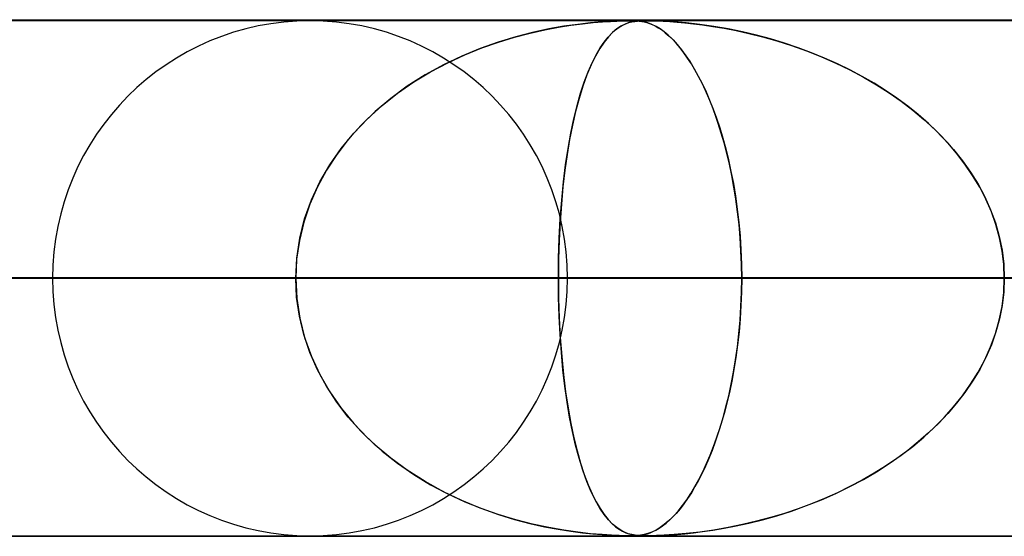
# Model space of a CAD drawing. Header units: millimetres. Extents: x -550 to 550, y -599 to 599.
# Tile 16 of 31: x -51 to -32, y 589 to 599. Entities that reach past the tile are written whole.
import ezdxf

# ---------------------------------------------------------------- set-up
doc = ezdxf.new("R2010")
doc.units = ezdxf.units.MM
doc.layers.add('HIDDEN', color=7, linetype='Continuous')
doc.layers.add('THICK', color=7, linetype='Continuous')

msp = doc.modelspace()

# ---------------------------------------------------------------- linework, layer by layer
at = {"layer": 'HIDDEN'}
for p, q in [((-388.195, 598.99), (0, 598.99)), ((0, 598.99), (-388.195, 598.99)), ((-0.316, 598.98), (-372.712, 598.98)), ((-41.052, 598.804), (-40.787, 598.854)), ((-40.681, 598.872), (-40.974, 598.82)), ((-40.787, 598.854), (-40.542, 598.893)), ((-40.409, 598.91), (-40.681, 598.872)), ((-40.542, 598.893), (-40.319, 598.922)), ((-40.161, 598.939), (-40.409, 598.91)), ((-40.319, 598.922), (-40.115, 598.943)), ((-39.94, 598.958), (-40.161, 598.939)), ((-40.115, 598.943), (-39.934, 598.958)), ((-39.755, 598.97), (-39.94, 598.958)), ((-39.934, 598.958), (-39.778, 598.968)), ((-39.778, 598.968), (-39.653, 598.974)), ((-39.61, 598.976), (-39.755, 598.97)), ((-39.677, 598.804), (-39.607, 598.854)), ((-39.579, 598.872), (-39.656, 598.82)), ((-39.653, 598.974), (-39.554, 598.978)), ((-39.499, 598.979), (-39.61, 598.976)), ((-39.607, 598.854), (-39.542, 598.892)), ((-39.505, 598.91), (-39.579, 598.872)), ((-39.554, 598.978), (-39.476, 598.979)), ((-39.542, 598.892), (-39.48, 598.921)), ((-39.433, 598.939), (-39.505, 598.91)), ((-39.41, 598.98), (-39.499, 598.979)), ((-39.48, 598.921), (-39.42, 598.943)), ((-39.476, 598.979), (-39.409, 598.98)), ((-39.363, 598.958), (-39.433, 598.939)), ((-39.42, 598.943), (-39.361, 598.958)), ((-39.334, 598.979), (-39.41, 598.98)), ((-39.409, 598.98), (-39.406, 598.98)), ((-39.406, 598.98), (-39.403, 598.98)), ((-39.403, 598.98), (-39.4, 598.98)), ((-39.4, 598.98), (-39.397, 598.98)), ((-39.397, 598.98), (-39.394, 598.98)), ((-39.394, 598.98), (-39.39, 598.98)), ((-39.371, 598.98), (-39.319, 598.979)), ((-39.295, 598.97), (-39.363, 598.958)), ((-39.361, 598.958), (-39.305, 598.968)), ((-39.266, 598.976), (-39.334, 598.979)), ((-39.319, 598.979), (-39.27, 598.976)), ((-39.305, 598.968), (-39.251, 598.974)), ((-39.23, 598.976), (-39.295, 598.97)), ((-39.27, 598.976), (-39.221, 598.972)), ((-39.198, 598.969), (-39.266, 598.976)), ((-39.251, 598.974), (-39.199, 598.978)), ((-39.163, 598.979), (-39.23, 598.976)), ((-39.221, 598.972), (-39.172, 598.965)), ((-39.199, 598.978), (-39.146, 598.979)), ((-39.126, 598.957), (-39.198, 598.969)), ((-39.172, 598.965), (-39.122, 598.956)), ((-39.088, 598.98), (-39.163, 598.979)), ((-39.146, 598.979), (-39.088, 598.98)), ((-39.051, 598.937), (-39.126, 598.957)), ((-39.122, 598.956), (-39.072, 598.943)), ((-39.088, 598.98), (-39.025, 598.98)), ((-38.999, 598.979), (-39.088, 598.98)), ((-39.072, 598.943), (-39.021, 598.927)), ((-38.972, 598.907), (-39.051, 598.937)), ((-39.025, 598.98), (-38.951, 598.978)), ((-39.021, 598.927), (-38.969, 598.906)), ((-38.885, 598.976), (-38.999, 598.979)), ((-38.892, 598.868), (-38.972, 598.907)), ((-38.969, 598.906), (-38.912, 598.879)), ((-38.951, 598.978), (-38.862, 598.975)), ((-38.912, 598.879), (-38.85, 598.844)), ((-38.813, 598.82), (-38.892, 598.868)), ((-38.734, 598.969), (-38.885, 598.976)), ((-38.862, 598.975), (-38.755, 598.97)), ((-38.755, 598.97), (-38.629, 598.963)), ((-38.54, 598.957), (-38.734, 598.969)), ((-38.629, 598.963), (-38.487, 598.953)), ((-38.309, 598.937), (-38.54, 598.957)), ((-38.487, 598.953), (-38.333, 598.939)), ((-38.333, 598.939), (-38.169, 598.922)), ((-38.048, 598.907), (-38.309, 598.937)), ((-38.169, 598.922), (-37.99, 598.899)), ((-37.773, 598.868), (-38.048, 598.907)), ((-37.99, 598.899), (-37.792, 598.871)), ((-37.792, 598.871), (-37.575, 598.834)), ((-37.497, 598.82), (-37.773, 598.868)), ((-41.612, 598.669), (-41.952, 598.566)), ((-41.947, 598.567), (-41.635, 598.662)), ((-41.635, 598.662), (-41.336, 598.74)), ((-41.285, 598.753), (-41.612, 598.669)), ((-41.336, 598.74), (-41.052, 598.804)), ((-40.974, 598.82), (-41.285, 598.753)), ((-39.817, 598.669), (-39.9, 598.566)), ((-39.9, 598.567), (-39.823, 598.662)), ((-39.823, 598.662), (-39.749, 598.74)), ((-39.736, 598.753), (-39.817, 598.669)), ((-39.749, 598.74), (-39.677, 598.804)), ((-39.656, 598.82), (-39.736, 598.753)), ((-38.85, 598.844), (-38.784, 598.801)), ((-38.734, 598.764), (-38.813, 598.82)), ((-38.784, 598.801), (-38.714, 598.748)), ((-38.657, 598.699), (-38.734, 598.764)), ((-38.714, 598.748), (-38.64, 598.684)), ((-38.58, 598.626), (-38.657, 598.699)), ((-38.64, 598.684), (-38.562, 598.608)), ((-37.575, 598.834), (-37.341, 598.789)), ((-37.22, 598.764), (-37.497, 598.82)), ((-37.341, 598.789), (-37.092, 598.734)), ((-36.944, 598.699), (-37.22, 598.764)), ((-37.092, 598.734), (-36.829, 598.669)), ((-36.672, 598.626), (-36.944, 598.699)), ((-36.829, 598.669), (-36.553, 598.591)), ((-41.952, 598.566), (-42.301, 598.442)), ((-42.269, 598.454), (-41.947, 598.567)), ((-39.9, 598.566), (-39.985, 598.442)), ((-39.977, 598.454), (-39.9, 598.567)), ((-38.503, 598.545), (-38.58, 598.626)), ((-38.562, 598.608), (-38.481, 598.519)), ((-38.428, 598.456), (-38.503, 598.545)), ((-38.481, 598.519), (-38.397, 598.417)), ((-36.404, 598.545), (-36.672, 598.626)), ((-36.553, 598.591), (-36.268, 598.5)), ((-36.14, 598.456), (-36.404, 598.545)), ((-36.268, 598.5), (-35.976, 598.396)), ((-42.656, 598.296), (-43.014, 598.125)), ((-42.931, 598.167), (-42.598, 598.322)), ((-42.301, 598.442), (-42.656, 598.296)), ((-42.598, 598.322), (-42.269, 598.454)), ((-40.069, 598.296), (-40.153, 598.125)), ((-40.134, 598.166), (-40.055, 598.321)), ((-39.985, 598.442), (-40.069, 598.296)), ((-40.055, 598.321), (-39.977, 598.454)), ((-38.354, 598.36), (-38.428, 598.456)), ((-38.397, 598.417), (-38.314, 598.303)), ((-38.281, 598.256), (-38.354, 598.36)), ((-38.314, 598.303), (-38.232, 598.181)), ((-35.881, 598.36), (-36.14, 598.456)), ((-35.976, 598.396), (-35.687, 598.282)), ((-35.627, 598.256), (-35.881, 598.36)), ((-35.687, 598.282), (-35.407, 598.159)), ((-43.014, 598.125), (-43.371, 597.929)), ((-43.264, 597.99), (-42.931, 598.167)), ((-40.153, 598.125), (-40.235, 597.929)), ((-40.211, 597.99), (-40.134, 598.166)), ((-38.209, 598.145), (-38.281, 598.256)), ((-38.232, 598.181), (-38.152, 598.049)), ((-38.139, 598.027), (-38.209, 598.145)), ((-35.378, 598.145), (-35.627, 598.256)), ((-35.407, 598.159), (-35.136, 598.027)), ((-35.136, 598.027), (-35.378, 598.145)), ((-43.371, 597.929), (-43.715, 597.71)), ((-43.591, 597.793), (-43.264, 597.99)), ((-40.235, 597.929), (-40.314, 597.71)), ((-40.286, 597.792), (-40.211, 597.99)), ((-38.152, 598.049), (-38.074, 597.909)), ((-38.07, 597.901), (-38.139, 598.027)), ((-38.074, 597.909), (-37.998, 597.761)), ((-38.002, 597.769), (-38.07, 597.901)), ((-35.136, 598.027), (-34.873, 597.887)), ((-34.899, 597.901), (-35.136, 598.027)), ((-34.669, 597.769), (-34.899, 597.901)), ((-43.715, 597.71), (-44.037, 597.475)), ((-43.905, 597.575), (-43.591, 597.793)), ((-40.314, 597.71), (-40.386, 597.475)), ((-40.357, 597.575), (-40.286, 597.792)), ((-37.936, 597.629), (-38.002, 597.769)), ((-37.998, 597.761), (-37.925, 597.604)), ((-34.873, 597.887), (-34.619, 597.739)), ((-34.446, 597.629), (-34.669, 597.769)), ((-34.619, 597.739), (-34.375, 597.582)), ((-44.204, 597.338), (-43.905, 597.575)), ((-40.424, 597.338), (-40.357, 597.575)), ((-37.872, 597.482), (-37.936, 597.629)), ((-37.925, 597.604), (-37.855, 597.44)), ((-34.228, 597.482), (-34.446, 597.629)), ((-34.375, 597.582), (-34.14, 597.419)), ((-44.488, 597.081), (-44.204, 597.338)), ((-44.037, 597.475), (-44.335, 597.224)), ((-40.487, 597.08), (-40.424, 597.338)), ((-40.386, 597.475), (-40.453, 597.224)), ((-37.808, 597.325), (-37.872, 597.482)), ((-37.855, 597.44), (-37.787, 597.269)), ((-37.747, 597.16), (-37.808, 597.325)), ((-34.016, 597.325), (-34.228, 597.482)), ((-34.14, 597.419), (-33.917, 597.247)), ((-33.81, 597.16), (-34.016, 597.325)), ((-44.335, 597.224), (-44.609, 596.959)), ((-40.453, 597.224), (-40.513, 596.959)), ((-37.787, 597.269), (-37.722, 597.09)), ((-37.687, 596.986), (-37.747, 597.16)), ((-33.917, 597.247), (-33.704, 597.069)), ((-33.611, 596.986), (-33.81, 597.16)), ((-44.609, 596.959), (-44.858, 596.681)), ((-44.753, 596.804), (-44.488, 597.081)), ((-40.513, 596.959), (-40.568, 596.681)), ((-40.545, 596.803), (-40.487, 597.08)), ((-37.722, 597.09), (-37.66, 596.903)), ((-37.629, 596.803), (-37.687, 596.986)), ((-33.704, 597.069), (-33.501, 596.883)), ((-33.421, 596.803), (-33.611, 596.986)), ((-44.996, 596.507), (-44.753, 596.804)), ((-40.598, 596.507), (-40.545, 596.803)), ((-37.66, 596.903), (-37.6, 596.707)), ((-37.573, 596.612), (-37.629, 596.803)), ((-33.501, 596.883), (-33.309, 596.688)), ((-33.239, 596.612), (-33.421, 596.803)), ((-44.858, 596.681), (-45.083, 596.389)), ((-40.568, 596.681), (-40.617, 596.389)), ((-37.6, 596.707), (-37.544, 596.501)), ((-37.521, 596.411), (-37.573, 596.612)), ((-33.309, 596.688), (-33.126, 596.482)), ((-33.067, 596.411), (-33.239, 596.612)), ((-45.083, 596.389), (-45.283, 596.083)), ((-45.216, 596.191), (-44.996, 596.507)), ((-40.617, 596.389), (-40.66, 596.083)), ((-40.646, 596.191), (-40.598, 596.507)), ((-37.544, 596.501), (-37.49, 596.285)), ((-37.471, 596.201), (-37.521, 596.411)), ((-33.126, 596.482), (-32.955, 596.268)), ((-32.906, 596.201), (-33.067, 596.411)), ((-45.409, 595.858), (-45.216, 596.191)), ((-40.687, 595.857), (-40.646, 596.191)), ((-37.49, 596.285), (-37.441, 596.059)), ((-37.425, 595.983), (-37.471, 596.201)), ((-32.955, 596.268), (-32.796, 596.044)), ((-32.757, 595.983), (-32.906, 596.201)), ((-45.283, 596.083), (-45.458, 595.762)), ((-40.66, 596.083), (-40.697, 595.762)), ((-37.441, 596.059), (-37.395, 595.825)), ((-37.383, 595.757), (-37.425, 595.983)), ((-32.796, 596.044), (-32.652, 595.81)), ((-32.621, 595.757), (-32.757, 595.983)), ((-45.573, 595.507), (-45.409, 595.858)), ((-40.722, 595.506), (-40.687, 595.857)), ((-37.395, 595.825), (-37.354, 595.581)), ((-32.652, 595.81), (-32.522, 595.569)), ((-45.458, 595.762), (-45.605, 595.426)), ((-40.697, 595.762), (-40.729, 595.426)), ((-37.346, 595.523), (-37.383, 595.757)), ((-32.5, 595.523), (-32.621, 595.757)), ((-45.605, 595.426), (-45.722, 595.079)), ((-45.704, 595.141), (-45.573, 595.507)), ((-40.729, 595.426), (-40.754, 595.079)), ((-40.75, 595.14), (-40.722, 595.506)), ((-37.354, 595.581), (-37.319, 595.33)), ((-37.313, 595.28), (-37.346, 595.523)), ((-32.522, 595.569), (-32.41, 595.319)), ((-32.395, 595.28), (-32.5, 595.523)), ((-37.319, 595.33), (-37.289, 595.072)), ((-37.285, 595.03), (-37.313, 595.28)), ((-32.41, 595.319), (-32.316, 595.063)), ((-32.306, 595.03), (-32.395, 595.28)), ((-45.722, 595.079), (-45.807, 594.722)), ((-45.799, 594.765), (-45.704, 595.141)), ((-40.754, 595.079), (-40.772, 594.722)), ((-40.77, 594.764), (-40.75, 595.14)), ((-37.289, 595.072), (-37.265, 594.808)), ((-37.263, 594.775), (-37.285, 595.03)), ((-32.316, 595.063), (-32.242, 594.801)), ((-32.236, 594.775), (-32.306, 595.03)), ((-45.807, 594.722), (-45.859, 594.358)), ((-45.857, 594.38), (-45.799, 594.765)), ((-40.772, 594.722), (-40.783, 594.358)), ((-40.782, 594.38), (-40.77, 594.764)), ((-37.265, 594.808), (-37.248, 594.539)), ((-37.247, 594.516), (-37.263, 594.775)), ((-32.242, 594.801), (-32.188, 594.535)), ((-32.185, 594.516), (-32.236, 594.775)), ((-37.248, 594.539), (-37.238, 594.266)), ((-37.237, 594.254), (-37.247, 594.516)), ((-32.188, 594.535), (-32.155, 594.263)), ((-32.154, 594.254), (-32.185, 594.516)), ((-45.877, 593.99), (-45.857, 594.38)), ((-45.859, 594.358), (-45.877, 593.99)), ((-40.787, 593.99), (-40.782, 594.38)), ((-40.783, 594.358), (-40.787, 593.99)), ((-37.238, 594.266), (-37.234, 593.99)), ((-37.234, 593.99), (-37.237, 594.254)), ((-32.155, 594.263), (-32.144, 593.99)), ((-32.144, 593.99), (-32.154, 594.254)), ((-5, 593.99), (-374.599, 593.99)), ((-374.599, 593.99), (-5, 593.99)), ((-366.008, 593.99), (-5, 593.99)), ((-5, 593.99), (-366.008, 593.99)), ((-5, 593.99), (-354.973, 593.99)), ((-354.973, 593.99), (-5, 593.99)), ((-346.382, 593.99), (-5, 593.99)), ((-5, 593.99), (-346.382, 593.99)), ((-5, 593.99), (-335.346, 593.99)), ((-335.346, 593.99), (-5, 593.99)), ((-326.755, 593.99), (-5, 593.99)), ((-5, 593.99), (-326.755, 593.99)), ((-5, 593.99), (-315.719, 593.99)), ((-315.719, 593.99), (-5, 593.99)), ((-307.128, 593.99), (-5, 593.99)), ((-5, 593.99), (-307.128, 593.99)), ((-5, 593.99), (-296.093, 593.99)), ((-296.093, 593.99), (-5, 593.99)), ((-287.502, 593.99), (-5, 593.99)), ((-5, 593.99), (-287.502, 593.99)), ((-5, 593.99), (-276.466, 593.99)), ((-276.466, 593.99), (-5, 593.99)), ((-267.874, 593.99), (-5, 593.99)), ((-5, 593.99), (-267.874, 593.99)), ((-5, 593.99), (-256.838, 593.99)), ((-256.838, 593.99), (-5, 593.99)), ((-248.247, 593.99), (-5, 593.99)), ((-5, 593.99), (-248.247, 593.99)), ((-5, 593.99), (-237.21, 593.99)), ((-237.21, 593.99), (-5, 593.99)), ((-228.619, 593.99), (-5, 593.99)), ((-5, 593.99), (-228.619, 593.99)), ((-5, 593.99), (-217.582, 593.99)), ((-217.582, 593.99), (-5, 593.99)), ((-208.99, 593.99), (-5, 593.99)), ((-5, 593.99), (-208.99, 593.99)), ((-5, 593.99), (-197.953, 593.99)), ((-197.953, 593.99), (-5, 593.99)), ((-189.361, 593.99), (-5, 593.99)), ((-5, 593.99), (-189.361, 593.99)), ((-5, 593.99), (-178.323, 593.99)), ((-178.323, 593.99), (-5, 593.99)), ((-169.73, 593.99), (-5, 593.99)), ((-5, 593.99), (-169.73, 593.99)), ((-5, 593.99), (-158.692, 593.99)), ((-158.692, 593.99), (-5, 593.99)), ((-150.098, 593.99), (-5, 593.99)), ((-5, 593.99), (-150.098, 593.99)), ((-5, 593.99), (-139.059, 593.99)), ((-139.059, 593.99), (-5, 593.99)), ((-130.465, 593.99), (-5, 593.99)), ((-5, 593.99), (-130.465, 593.99)), ((-5, 593.99), (-119.423, 593.99)), ((-119.423, 593.99), (-5, 593.99)), ((-110.828, 593.99), (-5, 593.99)), ((-5, 593.99), (-110.828, 593.99)), ((-5, 593.99), (-99.784, 593.99)), ((-99.784, 593.99), (-5, 593.99)), ((-91.186, 593.99), (-5, 593.99)), ((-5, 593.99), (-91.186, 593.99)), ((-5, 593.99), (-80.138, 593.99)), ((-80.138, 593.99), (-5, 593.99)), ((-71.534, 593.99), (-5, 593.99)), ((-5, 593.99), (-71.534, 593.99)), ((-5, 593.99), (-60.478, 593.99)), ((-60.478, 593.99), (-5, 593.99)), ((-56.955, 593.99), (-45.877, 593.99)), ((-45.877, 593.99), (-56.955, 593.99)), ((-51.865, 593.99), (-5, 593.99)), ((-5, 593.99), (-51.865, 593.99)), ((-40.787, 593.99), (-51.865, 593.99)), ((-51.865, 593.99), (-40.787, 593.99)), ((-45.877, 593.99), (-50.59, 593.99)), ((-50.59, 593.99), (-45.877, 593.99)), ((-45.859, 593.622), (-45.877, 593.99)), ((-45.877, 593.99), (-45.857, 593.6)), ((-40.787, 593.99), (-40.782, 593.6)), ((-5, 593.99), (-40.787, 593.99)), ((-40.787, 593.99), (-5, 593.99)), ((-40.783, 593.622), (-40.787, 593.99)), ((-40.61, 593.99), (-37.234, 593.99)), ((-40.61, 593.99), (-37.234, 593.99)), ((-37.234, 593.99), (-37.237, 593.726)), ((-37.237, 593.716), (-37.234, 593.99)), ((-37.234, 593.99), (-26.075, 593.99)), ((-26.075, 593.99), (-37.234, 593.99)), ((-32.155, 593.716), (-32.144, 593.99)), ((-32.144, 593.99), (-32.154, 593.726)), ((-37.248, 593.445), (-37.237, 593.716)), ((-37.237, 593.726), (-37.247, 593.464)), ((-32.188, 593.445), (-32.155, 593.716)), ((-32.154, 593.726), (-32.185, 593.464)), ((-45.807, 593.258), (-45.859, 593.622)), ((-45.857, 593.6), (-45.799, 593.216)), ((-40.772, 593.258), (-40.783, 593.622)), ((-40.782, 593.6), (-40.77, 593.216)), ((-37.265, 593.179), (-37.248, 593.445)), ((-37.247, 593.464), (-37.263, 593.205)), ((-32.242, 593.179), (-32.188, 593.445)), ((-32.185, 593.464), (-32.236, 593.205)), ((-45.722, 592.901), (-45.807, 593.258)), ((-45.799, 593.216), (-45.704, 592.84)), ((-40.754, 592.901), (-40.772, 593.258)), ((-40.77, 593.216), (-40.75, 592.84)), ((-37.288, 592.917), (-37.265, 593.179)), ((-37.263, 593.205), (-37.285, 592.95)), ((-32.316, 592.917), (-32.242, 593.179)), ((-32.236, 593.205), (-32.306, 592.95)), ((-37.285, 592.95), (-37.313, 592.7)), ((-32.306, 592.95), (-32.395, 592.7)), ((-45.605, 592.554), (-45.722, 592.901)), ((-45.704, 592.84), (-45.573, 592.474)), ((-40.729, 592.554), (-40.754, 592.901)), ((-40.75, 592.84), (-40.722, 592.474)), ((-37.317, 592.661), (-37.288, 592.917)), ((-32.41, 592.661), (-32.316, 592.917)), ((-45.458, 592.218), (-45.605, 592.554)), ((-40.697, 592.218), (-40.729, 592.554)), ((-37.353, 592.411), (-37.317, 592.661)), ((-37.313, 592.7), (-37.346, 592.457)), ((-32.522, 592.411), (-32.41, 592.661)), ((-32.395, 592.7), (-32.5, 592.457)), ((-45.573, 592.474), (-45.409, 592.123)), ((-40.722, 592.474), (-40.687, 592.123)), ((-37.393, 592.17), (-37.353, 592.411)), ((-37.346, 592.457), (-37.383, 592.223)), ((-32.652, 592.17), (-32.522, 592.411)), ((-32.5, 592.457), (-32.621, 592.223)), ((-45.283, 591.897), (-45.458, 592.218)), ((-40.66, 591.897), (-40.697, 592.218)), ((-37.437, 591.936), (-37.393, 592.17)), ((-37.383, 592.223), (-37.425, 591.997)), ((-32.796, 591.936), (-32.652, 592.17)), ((-32.621, 592.223), (-32.757, 591.997)), ((-45.409, 592.123), (-45.216, 591.789)), ((-40.687, 592.123), (-40.646, 591.789)), ((-37.425, 591.997), (-37.471, 591.779)), ((-32.757, 591.997), (-32.906, 591.779)), ((-45.083, 591.591), (-45.283, 591.897)), ((-45.216, 591.789), (-44.997, 591.473)), ((-40.617, 591.591), (-40.66, 591.897)), ((-40.646, 591.789), (-40.598, 591.473)), ((-37.486, 591.712), (-37.437, 591.936)), ((-32.955, 591.712), (-32.796, 591.936)), ((-37.539, 591.497), (-37.486, 591.712)), ((-37.471, 591.779), (-37.521, 591.569)), ((-33.126, 591.497), (-32.955, 591.712)), ((-32.906, 591.779), (-33.067, 591.569)), ((-44.858, 591.299), (-45.083, 591.591)), ((-44.997, 591.473), (-44.753, 591.177)), ((-40.568, 591.299), (-40.617, 591.591)), ((-40.598, 591.473), (-40.545, 591.177)), ((-37.595, 591.292), (-37.539, 591.497)), ((-37.521, 591.569), (-37.573, 591.369)), ((-33.309, 591.292), (-33.126, 591.497)), ((-33.067, 591.569), (-33.239, 591.369)), ((-44.609, 591.021), (-44.858, 591.299)), ((-40.513, 591.021), (-40.568, 591.299)), ((-37.653, 591.097), (-37.595, 591.292)), ((-37.573, 591.369), (-37.629, 591.177)), ((-33.501, 591.097), (-33.309, 591.292)), ((-33.239, 591.369), (-33.421, 591.177)), ((-44.753, 591.177), (-44.488, 590.9)), ((-40.545, 591.177), (-40.487, 590.9)), ((-37.715, 590.911), (-37.653, 591.097)), ((-37.629, 591.177), (-37.687, 590.994)), ((-33.704, 590.911), (-33.501, 591.097)), ((-33.421, 591.177), (-33.611, 590.994)), ((-44.335, 590.756), (-44.609, 591.021)), ((-44.488, 590.9), (-44.205, 590.642)), ((-40.453, 590.756), (-40.513, 591.021)), ((-40.487, 590.9), (-40.424, 590.643)), ((-37.779, 590.733), (-37.715, 590.911)), ((-37.687, 590.994), (-37.747, 590.82)), ((-33.917, 590.733), (-33.704, 590.911)), ((-33.611, 590.994), (-33.81, 590.82)), ((-44.037, 590.505), (-44.335, 590.756)), ((-44.205, 590.642), (-43.905, 590.405)), ((-40.386, 590.505), (-40.453, 590.756)), ((-40.424, 590.643), (-40.357, 590.405)), ((-37.808, 590.655), (-37.872, 590.498)), ((-37.846, 590.561), (-37.779, 590.733)), ((-37.747, 590.82), (-37.808, 590.655)), ((-34.016, 590.655), (-34.228, 590.498)), ((-34.14, 590.561), (-33.917, 590.733)), ((-33.81, 590.82), (-34.016, 590.655)), ((-43.715, 590.27), (-44.037, 590.505)), ((-40.314, 590.27), (-40.386, 590.505)), ((-37.872, 590.498), (-37.936, 590.351)), ((-37.915, 590.398), (-37.846, 590.561)), ((-34.228, 590.498), (-34.446, 590.351)), ((-34.375, 590.398), (-34.14, 590.561)), ((-43.905, 590.405), (-43.591, 590.188)), ((-43.371, 590.051), (-43.715, 590.27)), ((-40.357, 590.405), (-40.286, 590.188)), ((-40.235, 590.051), (-40.314, 590.27)), ((-37.936, 590.351), (-38.002, 590.211)), ((-37.988, 590.241), (-37.915, 590.398)), ((-34.446, 590.351), (-34.669, 590.211)), ((-34.619, 590.241), (-34.375, 590.398)), ((-43.591, 590.188), (-43.265, 589.99)), ((-40.286, 590.188), (-40.211, 589.99)), ((-38.139, 589.953), (-38.062, 590.093)), ((-38.07, 590.078), (-38.139, 589.953)), ((-38.002, 590.211), (-38.07, 590.078)), ((-38.062, 590.093), (-37.988, 590.241)), ((-35.136, 589.953), (-34.873, 590.093)), ((-34.899, 590.078), (-35.136, 589.953)), ((-34.669, 590.211), (-34.899, 590.078)), ((-34.873, 590.093), (-34.619, 590.241)), ((-43.014, 589.854), (-43.371, 590.051)), ((-43.265, 589.99), (-42.932, 589.814)), ((-40.153, 589.854), (-40.235, 590.051)), ((-40.211, 589.99), (-40.134, 589.814)), ((-38.218, 589.821), (-38.139, 589.953)), ((-38.139, 589.953), (-38.209, 589.835)), ((-35.407, 589.821), (-35.136, 589.953)), ((-35.136, 589.953), (-35.378, 589.835)), ((-42.656, 589.684), (-43.014, 589.854)), ((-42.932, 589.814), (-42.599, 589.659)), ((-40.069, 589.684), (-40.153, 589.854)), ((-40.134, 589.814), (-40.055, 589.659)), ((-38.381, 589.584), (-38.299, 589.698)), ((-38.281, 589.724), (-38.354, 589.62)), ((-38.299, 589.698), (-38.218, 589.821)), ((-38.209, 589.835), (-38.281, 589.724)), ((-35.976, 589.584), (-35.687, 589.698)), ((-35.627, 589.724), (-35.881, 589.62)), ((-35.687, 589.698), (-35.407, 589.821)), ((-35.378, 589.835), (-35.627, 589.724)), ((-42.301, 589.538), (-42.656, 589.684)), ((-42.599, 589.659), (-42.27, 589.526)), ((-41.952, 589.414), (-42.301, 589.538)), ((-42.27, 589.526), (-41.948, 589.413)), ((-39.985, 589.538), (-40.069, 589.684)), ((-40.055, 589.659), (-39.977, 589.526)), ((-39.9, 589.414), (-39.985, 589.538)), ((-39.977, 589.526), (-39.9, 589.413)), ((-38.428, 589.524), (-38.503, 589.435)), ((-38.465, 589.48), (-38.381, 589.584)), ((-38.354, 589.62), (-38.428, 589.524)), ((-36.14, 589.524), (-36.404, 589.435)), ((-36.268, 589.48), (-35.976, 589.584)), ((-35.881, 589.62), (-36.14, 589.524)), ((-41.612, 589.311), (-41.952, 589.414)), ((-41.948, 589.413), (-41.636, 589.318)), ((-41.636, 589.318), (-41.337, 589.24)), ((-41.285, 589.227), (-41.612, 589.311)), ((-39.817, 589.311), (-39.9, 589.414)), ((-39.9, 589.413), (-39.823, 589.318)), ((-39.823, 589.318), (-39.749, 589.24)), ((-39.736, 589.227), (-39.817, 589.311)), ((-38.698, 589.245), (-38.624, 589.311)), ((-38.58, 589.354), (-38.657, 589.281)), ((-38.624, 589.311), (-38.546, 589.389)), ((-38.503, 589.435), (-38.58, 589.354)), ((-38.546, 589.389), (-38.465, 589.48)), ((-37.092, 589.245), (-36.829, 589.311)), ((-36.672, 589.354), (-36.944, 589.281)), ((-36.829, 589.311), (-36.553, 589.389)), ((-36.404, 589.435), (-36.672, 589.354)), ((-36.553, 589.389), (-36.268, 589.48)), ((-41.337, 589.24), (-41.053, 589.176)), ((-40.974, 589.16), (-41.285, 589.227)), ((-41.053, 589.176), (-40.788, 589.126)), ((-40.681, 589.109), (-40.974, 589.16)), ((-40.788, 589.126), (-40.543, 589.088)), ((-39.749, 589.24), (-39.677, 589.176)), ((-39.656, 589.16), (-39.736, 589.227)), ((-39.677, 589.176), (-39.607, 589.126)), ((-39.579, 589.109), (-39.656, 589.16)), ((-39.607, 589.126), (-39.542, 589.088)), ((-38.897, 589.109), (-38.835, 589.146)), ((-38.813, 589.16), (-38.892, 589.112)), ((-38.835, 589.146), (-38.769, 589.191)), ((-38.734, 589.216), (-38.813, 589.16)), ((-38.769, 589.191), (-38.698, 589.245)), ((-38.657, 589.281), (-38.734, 589.216)), ((-37.792, 589.109), (-37.575, 589.146)), ((-37.497, 589.16), (-37.773, 589.112)), ((-37.575, 589.146), (-37.341, 589.191)), ((-37.22, 589.216), (-37.497, 589.16)), ((-37.341, 589.191), (-37.092, 589.245)), ((-36.944, 589.281), (-37.22, 589.216)), ((0, 588.99), (-388.195, 588.99)), ((-388.195, 588.99), (0, 588.99)), ((-372.713, 589), (-0.316, 589)), ((-372.712, 589), (-0.316, 589)), ((-353.088, 589), (-0.316, 589)), ((-333.463, 589), (-0.316, 589)), ((-313.838, 589), (-0.316, 589)), ((-294.213, 589), (-0.316, 589)), ((-274.588, 589), (-0.316, 589)), ((-254.963, 589), (-0.316, 589)), ((-235.338, 589), (-0.316, 589)), ((-215.713, 589), (-0.316, 589)), ((-196.088, 589), (-0.316, 589)), ((-176.463, 589), (-0.316, 589)), ((-156.838, 589), (-0.316, 589)), ((-137.213, 589), (-0.316, 589)), ((-117.588, 589), (-0.316, 589)), ((-97.963, 589), (-0.316, 589)), ((-78.338, 589), (-0.316, 589)), ((-58.713, 589), (-0.316, 589)), ((-40.409, 589.07), (-40.681, 589.109)), ((-40.543, 589.088), (-40.32, 589.059)), ((-40.161, 589.041), (-40.409, 589.07)), ((-40.32, 589.059), (-40.116, 589.037)), ((-39.94, 589.022), (-40.161, 589.041)), ((-40.116, 589.037), (-39.935, 589.022)), ((-39.755, 589.01), (-39.94, 589.022)), ((-39.935, 589.022), (-39.779, 589.012)), ((-39.779, 589.012), (-39.653, 589.006)), ((-39.61, 589.004), (-39.755, 589.01)), ((-39.653, 589.006), (-39.555, 589.002)), ((-39.499, 589.001), (-39.61, 589.004)), ((-39.505, 589.07), (-39.579, 589.109)), ((-39.555, 589.002), (-39.476, 589)), ((-39.542, 589.088), (-39.48, 589.059)), ((-39.433, 589.041), (-39.505, 589.07)), ((-39.41, 589), (-39.499, 589.001)), ((-39.48, 589.059), (-39.42, 589.037)), ((-39.476, 589), (-39.41, 589)), ((-39.363, 589.022), (-39.433, 589.041)), ((-39.42, 589.037), (-39.361, 589.022)), ((-39.334, 589.001), (-39.41, 589)), ((-39.41, 589), (-39.354, 589)), ((-39.295, 589.01), (-39.363, 589.022)), ((-39.361, 589.022), (-39.305, 589.012)), ((-39.354, 589), (-39.303, 589.002)), ((-39.266, 589.004), (-39.334, 589.001)), ((-39.305, 589.012), (-39.251, 589.006)), ((-39.303, 589.002), (-39.255, 589.005)), ((-39.23, 589.004), (-39.295, 589.01)), ((-39.198, 589.011), (-39.266, 589.004)), ((-39.255, 589.005), (-39.206, 589.01)), ((-39.251, 589.006), (-39.199, 589.002)), ((-39.163, 589.001), (-39.23, 589.004)), ((-39.206, 589.01), (-39.157, 589.017)), ((-39.199, 589.002), (-39.146, 589)), ((-39.126, 589.023), (-39.198, 589.011)), ((-39.088, 589), (-39.163, 589.001)), ((-39.157, 589.017), (-39.108, 589.027)), ((-39.146, 589), (-39.088, 589)), ((-39.051, 589.043), (-39.126, 589.023)), ((-39.108, 589.027), (-39.058, 589.041)), ((-38.999, 589.001), (-39.088, 589)), ((-39.088, 589), (-39.025, 589)), ((-39.088, 589), (-0.316, 589)), ((-39.058, 589.041), (-39.008, 589.058)), ((-38.972, 589.073), (-39.051, 589.043)), ((-39.025, 589), (-38.951, 589.002)), ((-39.008, 589.058), (-38.955, 589.081)), ((-38.885, 589.004), (-38.999, 589.001)), ((-38.892, 589.112), (-38.972, 589.073)), ((-38.955, 589.081), (-38.897, 589.109)), ((-38.951, 589.002), (-38.862, 589.005)), ((-38.734, 589.011), (-38.885, 589.004)), ((-38.862, 589.005), (-38.755, 589.01)), ((-38.755, 589.01), (-38.629, 589.017)), ((-38.54, 589.023), (-38.734, 589.011)), ((-38.629, 589.017), (-38.487, 589.027)), ((-38.309, 589.043), (-38.54, 589.023)), ((-38.487, 589.027), (-38.333, 589.041)), ((-38.333, 589.041), (-38.169, 589.058)), ((-38.048, 589.073), (-38.309, 589.043)), ((-38.169, 589.058), (-37.99, 589.081)), ((-37.773, 589.112), (-38.048, 589.073)), ((-37.99, 589.081), (-37.792, 589.109))]:
    msp.add_line(p, q, dxfattribs=at)
for start, end in [(0, 180), (180, 0)]:
    msp.add_arc((-45.6, 593.99), 4.99, start, end, dxfattribs=at)
at = {"layer": 'THICK'}
for p, q in [((-506, 599), (506, 599)), ((506, 594), (-506, 594))]:
    msp.add_line(p, q, dxfattribs=at)

doc.saveas('drawing.dxf')
